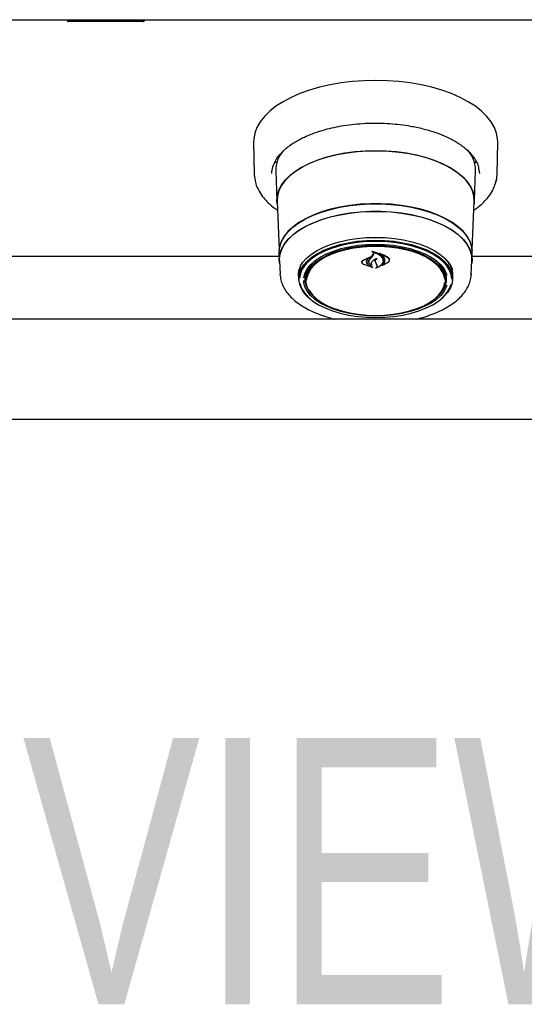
# Model space of a CAD drawing. Header units: inches. Extents: x 42 to 206, y 24 to 147.
# Tile 20 of 47: x 84.13 to 90.44, y 89.61 to 101.92. Entities that reach past the tile are written whole.
import ezdxf

# ---------------------------------------------------------------- set-up
doc = ezdxf.new("R2010")
doc.units = ezdxf.units.IN
doc.header["$LTSCALE"] = 16
doc.header["$MEASUREMENT"] = 0
doc.layers.add('FORMAT', color=7, linetype='Continuous')
doc.styles.add('SLDTEXTSTYLE0', font='TXT', dxfattribs={"width": 0.75})

msp = doc.modelspace()

# ---------------------------------------------------------------- linework, layer by layer
at = {"color": 7, "linetype": 'Continuous', "lineweight": 25}
for p, q in [((69.202, 101.921), (101.202, 101.921)), ((99.699, 101.917), (70.704, 101.917)), ((84.721, 101.917), (84.721, 101.904)), ((84.766, 101.897), (84.728, 101.897)), ((84.96, 101.897), (84.766, 101.897)), ((84.993, 101.897), (84.964, 101.897)), ((85.084, 101.897), (84.993, 101.897)), ((84.998, 101.904), (84.998, 101.917)), ((85.109, 101.897), (85.084, 101.897)), ((85.086, 101.904), (85.086, 101.917)), ((85.389, 101.897), (85.109, 101.897)), ((85.349, 101.904), (85.349, 101.917)), ((85.627, 101.897), (85.389, 101.897)), ((85.674, 101.897), (85.627, 101.897)), ((85.681, 101.904), (85.681, 101.917)), ((87.051, 100.391), (87.059, 99.986)), ((90.095, 99.986), (90.103, 100.391)), ((89.753, 100.261), (89.75, 100.259)), ((87.335, 100.129), (87.32, 100.156)), ((89.833, 100.156), (89.819, 100.13)), ((87.327, 100.032), (87.342, 99.654)), ((89.811, 99.654), (89.827, 100.032)), ((89.827, 100.032), (89.827, 100.044)), ((89.865, 100.058), (89.874, 99.997)), ((87.059, 99.986), (87.072, 99.907)), ((87.344, 99.653), (87.369, 99.041)), ((89.784, 99.041), (89.809, 99.653)), ((87.37, 98.958), (83.033, 98.958)), ((87.368, 99.005), (87.372, 98.911)), ((87.375, 98.911), (87.382, 98.733)), ((88.419, 98.912), (88.511, 98.956)), ((88.42, 98.908), (88.498, 98.945)), ((88.463, 98.895), (88.463, 98.902)), ((88.499, 98.944), (88.471, 98.92)), ((88.49, 98.903), (88.49, 98.894)), ((88.512, 98.955), (88.499, 98.946)), ((88.499, 98.945), (88.499, 98.95)), ((88.5, 98.919), (88.533, 98.955)), ((88.531, 98.962), (88.548, 98.989)), ((88.533, 98.955), (88.55, 98.981)), ((88.538, 99.022), (88.538, 99.013)), ((88.548, 98.989), (88.55, 98.998)), ((88.634, 98.994), (88.634, 98.986)), ((88.67, 98.906), (88.67, 98.908)), ((88.747, 98.913), (88.747, 98.917)), ((89.772, 98.733), (89.779, 98.911)), ((89.781, 98.911), (89.785, 99.005)), ((91.047, 98.958), (89.783, 98.958)), ((88.406, 98.888), (88.406, 98.886)), ((88.542, 98.822), (88.427, 98.859)), ((88.533, 98.825), (88.428, 98.859)), ((88.49, 98.851), (88.534, 98.826)), ((88.491, 98.852), (88.543, 98.823)), ((88.526, 98.852), (88.526, 98.852)), ((88.582, 98.873), (88.573, 98.893)), ((88.584, 98.873), (88.575, 98.891)), ((88.594, 98.85), (88.582, 98.873)), ((88.596, 98.85), (88.584, 98.873)), ((88.596, 98.841), (88.596, 98.852)), ((88.732, 98.885), (88.663, 98.846)), ((88.669, 98.85), (88.669, 98.85)), ((88.73, 98.883), (88.67, 98.85)), ((87.382, 98.724), (87.382, 98.733)), ((87.611, 98.726), (87.612, 98.735)), ((87.613, 98.714), (87.612, 98.724)), ((87.613, 98.714), (87.614, 98.672)), ((87.702, 98.712), (87.706, 98.753)), ((87.702, 98.704), (87.702, 98.712)), ((87.702, 98.704), (87.704, 98.655)), ((89.45, 98.655), (89.452, 98.704)), ((89.539, 98.672), (89.541, 98.714)), ((89.772, 98.745), (89.772, 98.733)), ((99.968, 98.176), (70.435, 98.176)), ((70.342, 96.926), (100.061, 96.926))]:
    msp.add_line(p, q, dxfattribs=at)
at = {"color": 7, "linetype": 'Continuous', "lineweight": 25, "flags": 128}
for points in [[(90.103, 100.391), (90.102, 100.43), (90.089, 100.503), (90.062, 100.574), (90.022, 100.645), (89.968, 100.712), (89.902, 100.777), (89.824, 100.839), (89.734, 100.896), (89.634, 100.949), (89.524, 100.997), (89.405, 101.04), (89.279, 101.076), (89.146, 101.107), (89.009, 101.131), (88.867, 101.148), (88.722, 101.158), (88.577, 101.162), (88.431, 101.158), (88.287, 101.148), (88.145, 101.131), (88.007, 101.107), (87.875, 101.076), (87.748, 101.04), (87.63, 100.997), (87.52, 100.949), (87.42, 100.896), (87.33, 100.839), (87.252, 100.777), (87.185, 100.712), (87.132, 100.645), (87.092, 100.574), (87.065, 100.503), (87.052, 100.43), (87.051, 100.391)], [(87.346, 99.617), (87.342, 99.666), (87.349, 99.732), (87.37, 99.796), (87.404, 99.86), (87.452, 99.921), (87.513, 99.979), (87.586, 100.034), (87.67, 100.085), (87.764, 100.131), (87.867, 100.171), (87.978, 100.206), (88.097, 100.235), (88.22, 100.257), (88.348, 100.273), (88.478, 100.281), (88.61, 100.283), (88.741, 100.278), (88.87, 100.266), (88.996, 100.247), (89.117, 100.221), (89.232, 100.189), (89.339, 100.152), (89.438, 100.108), (89.527, 100.06), (89.606, 100.007), (89.672, 99.951), (89.727, 99.891), (89.768, 99.828), (89.796, 99.764), (89.81, 99.699), (89.81, 99.633), (89.808, 99.617)], [(88.577, 100.282), (88.446, 100.278), (88.316, 100.268), (88.19, 100.251), (88.067, 100.227), (87.951, 100.196), (87.842, 100.16), (87.741, 100.118), (87.649, 100.071), (87.568, 100.02), (87.499, 99.964), (87.441, 99.905), (87.397, 99.843), (87.366, 99.78), (87.348, 99.715), (87.344, 99.653)], [(89.809, 99.653), (89.805, 99.715), (89.788, 99.78), (89.757, 99.843), (89.712, 99.905), (89.655, 99.964), (89.585, 100.02), (89.504, 100.071), (89.413, 100.118), (89.312, 100.16), (89.202, 100.196), (89.086, 100.227), (88.964, 100.251), (88.837, 100.268), (88.708, 100.278), (88.577, 100.282)], [(87.059, 99.986), (87.06, 99.961), (87.069, 99.906)], [(90.067, 99.851), (90.087, 99.917), (90.095, 99.986)], [(89.785, 99.005), (89.785, 99.017), (89.778, 99.082), (89.757, 99.147), (89.722, 99.21), (89.674, 99.271), (89.612, 99.328), (89.539, 99.383), (89.454, 99.432), (89.359, 99.477), (89.255, 99.517), (89.143, 99.551), (89.024, 99.578), (88.9, 99.599), (88.772, 99.613), (88.642, 99.62), (88.511, 99.62), (88.381, 99.613), (88.253, 99.599), (88.129, 99.578), (88.011, 99.551), (87.899, 99.517), (87.794, 99.477), (87.699, 99.432), (87.615, 99.383), (87.541, 99.328), (87.48, 99.271), (87.431, 99.21), (87.396, 99.147), (87.375, 99.082), (87.368, 99.017), (87.368, 99.005)], [(87.371, 99.03), (87.377, 99.081), (87.399, 99.146), (87.434, 99.209), (87.482, 99.269), (87.543, 99.327), (87.616, 99.381), (87.701, 99.431), (87.796, 99.476), (87.9, 99.515), (88.012, 99.549), (88.13, 99.576), (88.254, 99.597), (88.382, 99.611), (88.511, 99.618), (88.642, 99.618), (88.772, 99.611), (88.899, 99.597), (89.023, 99.576), (89.142, 99.549), (89.254, 99.515), (89.358, 99.476), (89.453, 99.431), (89.537, 99.381), (89.61, 99.327), (89.672, 99.269), (89.72, 99.209), (89.755, 99.146), (89.776, 99.081), (89.783, 99.034)], [(87.376, 98.874), (87.372, 98.923), (87.379, 98.988), (87.4, 99.053), (87.435, 99.116), (87.483, 99.176), (87.544, 99.234), (87.618, 99.288), (87.702, 99.338), (87.797, 99.382), (87.901, 99.422), (88.012, 99.456), (88.131, 99.483), (88.254, 99.504), (88.382, 99.518), (88.512, 99.525), (88.642, 99.525), (88.772, 99.518), (88.899, 99.504), (89.023, 99.483), (89.141, 99.456), (89.253, 99.422), (89.357, 99.382), (89.451, 99.338), (89.536, 99.288), (89.609, 99.234), (89.67, 99.176), (89.718, 99.116), (89.753, 99.053), (89.774, 98.988), (89.782, 98.923), (89.778, 98.874)], [(87.375, 98.911), (87.374, 98.923), (87.381, 98.988), (87.402, 99.053), (87.437, 99.115), (87.485, 99.176), (87.546, 99.233), (87.619, 99.287), (87.704, 99.337), (87.798, 99.382), (87.902, 99.421), (88.013, 99.455), (88.132, 99.482), (88.255, 99.503), (88.382, 99.517), (88.512, 99.524), (88.642, 99.524), (88.771, 99.517), (88.898, 99.503), (89.022, 99.482), (89.14, 99.455), (89.252, 99.421), (89.355, 99.382), (89.45, 99.337), (89.534, 99.287), (89.607, 99.233), (89.668, 99.176), (89.716, 99.115), (89.751, 99.053), (89.772, 98.988), (89.779, 98.923), (89.779, 98.911)], [(87.614, 98.682), (87.621, 98.74), (87.642, 98.797), (87.677, 98.853), (87.724, 98.906), (87.784, 98.956), (87.856, 99.001), (87.938, 99.042), (88.03, 99.078), (88.129, 99.108), (88.235, 99.132), (88.346, 99.15), (88.461, 99.16), (88.577, 99.164), (88.693, 99.16), (88.807, 99.15), (88.918, 99.132), (89.024, 99.108), (89.124, 99.078), (89.215, 99.042), (89.297, 99.001), (89.369, 98.956), (89.429, 98.906), (89.477, 98.853), (89.511, 98.797), (89.532, 98.74), (89.539, 98.682), (89.532, 98.624), (89.511, 98.567), (89.477, 98.511), (89.429, 98.458), (89.41, 98.441)], [(88.577, 99.149), (88.462, 99.146), (88.349, 99.135), (88.239, 99.118), (88.134, 99.094), (88.035, 99.065), (87.945, 99.029), (87.863, 98.989), (87.792, 98.943), (87.733, 98.894), (87.686, 98.841), (87.651, 98.787), (87.631, 98.73), (87.624, 98.688)], [(87.632, 98.835), (87.663, 98.883), (87.712, 98.937), (87.773, 98.987), (87.846, 99.034), (87.929, 99.076), (88.022, 99.112), (88.123, 99.142), (88.23, 99.167), (88.343, 99.184), (88.459, 99.195), (88.577, 99.198), (88.695, 99.195), (88.811, 99.184), (88.923, 99.167), (89.031, 99.142), (89.132, 99.112), (89.225, 99.076), (89.308, 99.034), (89.381, 98.987), (89.442, 98.937), (89.49, 98.883), (89.525, 98.827), (89.539, 98.795)], [(89.53, 98.68), (89.523, 98.73), (89.502, 98.787), (89.468, 98.841), (89.421, 98.894), (89.361, 98.943), (89.29, 98.989), (89.209, 99.029), (89.118, 99.065), (89.02, 99.094), (88.915, 99.118), (88.805, 99.135), (88.692, 99.146), (88.577, 99.149)], [(87.679, 98.692), (87.679, 98.692), (87.693, 98.748), (87.721, 98.803), (87.763, 98.855), (87.817, 98.905), (87.884, 98.951), (87.961, 98.992), (88.048, 99.028), (88.143, 99.058), (88.246, 99.082), (88.353, 99.099), (88.464, 99.11), (88.577, 99.114)], [(87.813, 98.452), (87.803, 98.462), (87.757, 98.513), (87.726, 98.567), (87.708, 98.622), (87.704, 98.678), (87.715, 98.734), (87.74, 98.788), (87.778, 98.841), (87.83, 98.89), (87.894, 98.936), (87.969, 98.978), (88.055, 99.014), (88.148, 99.044), (88.249, 99.069), (88.355, 99.086), (88.465, 99.097), (88.577, 99.101)], [(89.44, 98.674), (89.437, 98.696), (89.419, 98.75), (89.387, 98.804), (89.343, 98.854), (89.285, 98.901), (89.216, 98.945), (89.137, 98.983), (89.048, 99.016), (88.952, 99.044), (88.849, 99.064), (88.742, 99.078), (88.632, 99.085), (88.521, 99.085), (88.412, 99.078), (88.305, 99.064), (88.202, 99.044), (88.106, 99.016), (88.017, 98.983), (87.937, 98.945), (87.868, 98.901), (87.811, 98.854), (87.766, 98.804), (87.735, 98.75), (87.717, 98.696), (87.714, 98.671)], [(88.577, 99.114), (88.689, 99.11), (88.8, 99.099), (88.908, 99.082), (89.01, 99.058), (89.105, 99.028), (89.193, 98.992), (89.27, 98.951), (89.336, 98.905), (89.391, 98.855), (89.432, 98.803), (89.46, 98.748), (89.468, 98.725)], [(88.577, 99.101), (88.688, 99.097), (88.798, 99.086), (88.904, 99.069), (89.005, 99.044), (89.099, 99.014), (89.184, 98.978), (89.259, 98.936), (89.323, 98.89), (89.375, 98.841), (89.414, 98.788), (89.439, 98.734), (89.449, 98.678), (89.446, 98.622), (89.428, 98.567), (89.396, 98.513), (89.351, 98.462), (89.34, 98.452)], [(87.954, 98.988), (87.894, 98.956), (87.829, 98.911), (87.775, 98.862), (87.734, 98.81), (87.707, 98.757), (87.693, 98.701), (87.693, 98.646), (87.707, 98.591), (87.734, 98.537), (87.775, 98.485), (87.829, 98.436), (87.858, 98.415)], [(89.296, 98.415), (89.325, 98.436), (89.378, 98.485), (89.419, 98.537), (89.447, 98.591), (89.461, 98.646), (89.461, 98.701), (89.447, 98.757), (89.419, 98.81), (89.378, 98.862), (89.325, 98.911), (89.259, 98.956), (89.199, 98.988)], [(87.612, 98.724), (87.619, 98.782), (87.637, 98.833)], [(89.468, 98.602), (89.46, 98.58), (89.432, 98.525), (89.391, 98.472), (89.336, 98.423), (89.27, 98.377), (89.193, 98.336), (89.105, 98.3), (89.01, 98.27), (88.908, 98.246), (88.8, 98.228), (88.689, 98.218), (88.577, 98.214), (88.464, 98.218), (88.353, 98.228), (88.246, 98.246), (88.143, 98.27), (88.048, 98.3), (87.961, 98.336), (87.884, 98.377), (87.817, 98.423), (87.763, 98.472), (87.721, 98.525), (87.693, 98.58), (87.679, 98.636), (87.677, 98.661)], [(87.693, 98.703), (87.7, 98.659), (87.705, 98.641)], [(89.448, 98.753), (89.452, 98.712), (89.452, 98.704)], [(89.449, 98.641), (89.454, 98.659), (89.46, 98.703)], [(87.629, 98.624), (87.631, 98.615), (87.651, 98.558), (87.686, 98.503), (87.733, 98.451), (87.792, 98.402), (87.863, 98.356), (87.945, 98.316), (88.035, 98.28), (88.134, 98.251), (88.239, 98.227), (88.349, 98.21), (88.462, 98.199), (88.577, 98.196), (88.692, 98.199), (88.805, 98.21), (88.915, 98.227), (89.02, 98.251), (89.118, 98.28), (89.209, 98.316), (89.29, 98.356), (89.361, 98.402), (89.421, 98.451), (89.468, 98.503), (89.502, 98.558), (89.523, 98.615)], [(87.747, 98.535), (87.749, 98.531), (87.787, 98.48), (87.838, 98.43), (87.901, 98.385), (87.976, 98.344), (88.06, 98.308), (88.153, 98.278), (88.253, 98.254), (88.358, 98.237), (88.466, 98.226), (88.577, 98.222)], [(88.577, 98.222), (88.687, 98.226), (88.796, 98.237), (88.901, 98.254), (89.001, 98.278), (89.093, 98.308), (89.178, 98.344), (89.252, 98.385), (89.315, 98.43), (89.367, 98.48), (89.405, 98.531), (89.43, 98.585), (89.44, 98.633)]]:
    msp.add_lwpolyline(points, dxfattribs=at)
at = {"color": 7, "linetype": 'Continuous', "lineweight": 25}
for centre, radius, start, end in [((84.728, 101.904), 0.007, 180, 270), ((85.674, 101.904), 0.007, 270, 0), ((87.701, 100.034), 0.374, 138.946, 180.407), ((89.448, 100.032), 0.379, 1.8464, 41.5066), ((85.734, 101.276), 3.63, 319.6121, 320.4034), ((89.246, 98.716), 0.295, 359.6602, 46.9), ((89.27, 98.724), 0.272, 354.1103, 39.3387), ((87.945, 98.705), 0.332, 183.8865, 232.6751)]:
    msp.add_arc(centre, radius, start, end, dxfattribs=at)
for points, knots in [([(84.998, 101.904), (84.998, 101.904), (84.998, 101.904), (84.998, 101.903), (84.997, 101.902), (84.993, 101.9), (84.98, 101.898), (84.968, 101.897), (84.96, 101.897), (84.96, 101.897)], [0, 0, 0, 0, 0.006716, 0.015378, 0.031451, 0.087429, 0.356269, 0.996271, 1, 1, 1, 1]), ([(85.109, 101.897), (85.109, 101.897), (85.108, 101.897), (85.102, 101.897), (85.094, 101.899), (85.088, 101.901), (85.086, 101.903), (85.086, 101.904), (85.086, 101.904), (85.086, 101.904)], [0, 0, 0, 0, 0.004815, 0.18395, 0.766169, 0.911196, 0.956101, 0.980992, 1, 1, 1, 1]), ([(85.389, 101.897), (85.389, 101.897), (85.381, 101.897), (85.368, 101.898), (85.355, 101.9), (85.35, 101.902), (85.349, 101.903), (85.349, 101.904), (85.349, 101.904), (85.349, 101.904)], [0, 0, 0, 0, 0.003834, 0.62461, 0.907049, 0.966234, 0.983452, 0.992783, 1, 1, 1, 1]), ([(87.292, 100.083), (87.301, 100.107), (87.318, 100.153), (87.362, 100.217), (87.425, 100.288), (87.515, 100.36), (87.626, 100.426), (87.734, 100.476), (87.844, 100.518), (87.963, 100.553), (88.087, 100.582), (88.212, 100.603), (88.346, 100.619), (88.483, 100.628), (88.619, 100.629), (88.753, 100.623), (88.884, 100.611), (89.023, 100.59), (89.167, 100.56), (89.309, 100.518), (89.422, 100.475), (89.506, 100.435), (89.568, 100.402), (89.619, 100.37), (89.662, 100.34), (89.702, 100.308), (89.745, 100.269), (89.791, 100.218), (89.833, 100.156), (89.86, 100.101), (89.864, 100.067), (89.865, 100.058)], [0, 0, 0, 0, 0.04237, 0.079883, 0.111886, 0.167881, 0.216266, 0.248876, 0.285468, 0.326042, 0.359095, 0.394389, 0.431301, 0.467878, 0.503976, 0.539591, 0.574723, 0.609371, 0.654798, 0.699325, 0.740282, 0.767551, 0.791857, 0.813203, 0.832556, 0.85076, 0.875177, 0.905781, 0.942548, 0.985461, 1, 1, 1, 1]), ([(87.279, 99.997), (87.28, 100.025), (87.28, 100.054), (87.292, 100.082), (87.292, 100.083)], [0, 0, 0, 0, 0.985515, 1, 1, 1, 1]), ([(87.072, 99.907), (87.073, 99.896), (87.079, 99.851), (87.115, 99.78), (87.169, 99.699), (87.236, 99.627), (87.295, 99.574), (87.339, 99.545), (87.349, 99.538)], [0, 0, 0, 0, 0.083416, 0.326597, 0.538196, 0.718867, 0.934349, 1, 1, 1, 1]), ([(90.064, 99.844), (90.068, 99.854), (90.09, 99.901), (90.093, 99.949), (90.095, 99.986)], [0, 0, 0, 0, 0.222204, 1, 1, 1, 1]), ([(89.804, 99.537), (89.814, 99.544), (89.84, 99.562), (89.882, 99.596), (89.934, 99.643), (89.989, 99.706), (90.037, 99.774), (90.056, 99.823), (90.064, 99.844)], [0, 0, 0, 0, 0.076771, 0.198388, 0.360725, 0.5639, 0.808025, 1, 1, 1, 1]), ([(88.531, 99.025), (88.531, 99.025), (88.53, 99.025), (88.53, 99.025), (88.53, 99.025), (88.53, 99.026), (88.53, 99.026), (88.531, 99.026), (88.531, 99.026), (88.531, 99.026), (88.531, 99.026), (88.531, 99.026)], [0, 0, 0, 0, 0.122958, 0.245848, 0.370364, 0.495902, 0.620786, 0.743612, 0.86394, 0.982468, 1, 1, 1, 1]), ([(88.531, 99.026), (88.55, 99.021), (88.588, 99.012), (88.634, 98.983), (88.657, 98.957), (88.664, 98.942), (88.665, 98.941)], [0, 0, 0, 0, 0.296384, 0.623257, 0.953009, 1, 1, 1, 1]), ([(88.538, 99.02), (88.538, 99.02), (88.536, 99.022), (88.533, 99.023), (88.531, 99.025)], [0, 0, 0, 0, 0.049887, 1, 1, 1, 1]), ([(88.427, 98.859), (88.422, 98.862), (88.412, 98.868), (88.405, 98.88), (88.403, 98.892), (88.408, 98.903), (88.415, 98.909), (88.419, 98.912)], [0, 0, 0, 0, 0.206317, 0.412583, 0.61997, 0.827569, 1, 1, 1, 1]), ([(88.428, 98.859), (88.423, 98.862), (88.414, 98.867), (88.407, 98.878), (88.405, 98.889), (88.41, 98.9), (88.417, 98.905), (88.42, 98.908)], [0, 0, 0, 0, 0.205659, 0.411397, 0.617777, 0.824282, 1, 1, 1, 1]), ([(88.471, 98.92), (88.467, 98.913), (88.462, 98.904), (88.461, 98.894), (88.461, 98.892)], [0, 0, 0, 0, 0.775744, 1, 1, 1, 1]), ([(88.473, 98.923), (88.469, 98.916), (88.464, 98.906), (88.463, 98.897), (88.463, 98.895)], [0, 0, 0, 0, 0.779129, 1, 1, 1, 1]), ([(88.529, 98.848), (88.522, 98.852), (88.507, 98.859), (88.492, 98.876), (88.486, 98.895), (88.49, 98.912), (88.496, 98.92), (88.499, 98.923)], [0, 0, 0, 0, 0.1990292, 0.4256165, 0.654006, 0.8841002, 1, 1, 1, 1]), ([(88.524, 98.852), (88.518, 98.855), (88.504, 98.863), (88.492, 98.879), (88.488, 98.897), (88.494, 98.911), (88.499, 98.918), (88.5, 98.919)], [0, 0, 0, 0, 0.2112722, 0.4520563, 0.6939002, 0.9365841, 1, 1, 1, 1]), ([(88.499, 98.944), (88.499, 98.944), (88.499, 98.944), (88.499, 98.945), (88.499, 98.945), (88.499, 98.945), (88.499, 98.945), (88.499, 98.945), (88.498, 98.945), (88.498, 98.945), (88.498, 98.945), (88.498, 98.945)], [0, 0, 0, 0, 0.118329, 0.236631, 0.355578, 0.474929, 0.59401, 0.712266, 0.829512, 0.946013, 1, 1, 1, 1]), ([(88.511, 98.956), (88.511, 98.956), (88.511, 98.956), (88.511, 98.956), (88.512, 98.956), (88.512, 98.956), (88.512, 98.956), (88.512, 98.956), (88.512, 98.956), (88.512, 98.955), (88.512, 98.955), (88.512, 98.955)], [0, 0, 0, 0, 0.1132313, 0.2264744, 0.3395849, 0.453555, 0.5691207, 0.6863529, 0.8046002, 0.9227345, 1, 1, 1, 1]), ([(88.589, 98.933), (88.576, 98.926), (88.55, 98.915), (88.535, 98.899), (88.528, 98.891)], [0, 0, 0, 0, 0.554435, 1, 1, 1, 1]), ([(88.582, 98.932), (88.568, 98.925), (88.548, 98.913), (88.535, 98.898), (88.53, 98.893)], [0, 0, 0, 0, 0.641489, 1, 1, 1, 1]), ([(88.54, 99.013), (88.539, 99.014), (88.539, 99.014), (88.539, 99.013), (88.539, 99.013), (88.538, 99.013), (88.538, 99.013), (88.538, 99.013), (88.538, 99.013), (88.538, 99.013), (88.539, 99.012)], [0, 0, 0, 0, 0.125682, 0.251371, 0.377027, 0.503505, 0.631368, 0.760594, 0.890567, 1, 1, 1, 1]), ([(88.55, 98.981), (88.551, 98.985), (88.554, 98.992), (88.55, 99.003), (88.543, 99.009), (88.539, 99.012), (88.539, 99.012)], [0, 0, 0, 0, 0.322031, 0.64419, 0.966616, 1, 1, 1, 1]), ([(88.54, 99.013), (88.558, 99.009), (88.595, 98.998), (88.64, 98.971), (88.656, 98.947), (88.663, 98.936)], [0, 0, 0, 0, 0.321882, 0.666054, 1, 1, 1, 1]), ([(88.573, 98.893), (88.572, 98.899), (88.57, 98.911), (88.577, 98.924), (88.582, 98.93), (88.583, 98.931)], [0, 0, 0, 0, 0.456278, 0.912535, 1, 1, 1, 1]), ([(88.575, 98.891), (88.574, 98.897), (88.572, 98.908), (88.58, 98.922), (88.588, 98.929), (88.591, 98.932)], [0, 0, 0, 0, 0.387704, 0.775509, 1, 1, 1, 1]), ([(88.583, 98.931), (88.583, 98.931), (88.583, 98.931), (88.583, 98.932), (88.583, 98.932), (88.583, 98.932), (88.583, 98.932), (88.582, 98.932), (88.582, 98.932), (88.582, 98.932), (88.582, 98.932)], [0, 0, 0, 0, 0.125277, 0.25053, 0.376217, 0.501413, 0.625215, 0.747359, 0.868327, 1, 1, 1, 1]), ([(88.589, 98.933), (88.59, 98.933), (88.59, 98.933), (88.59, 98.933), (88.59, 98.933), (88.591, 98.933), (88.591, 98.933), (88.591, 98.932), (88.591, 98.932), (88.591, 98.932), (88.591, 98.932), (88.591, 98.932)], [0, 0, 0, 0, 0.119189, 0.238395, 0.35727, 0.476272, 0.595953, 0.716576, 0.837999, 0.959726, 1, 1, 1, 1]), ([(88.622, 98.999), (88.622, 98.999), (88.622, 98.999), (88.622, 98.999), (88.622, 98.999), (88.622, 98.999), (88.622, 99), (88.622, 99), (88.623, 99), (88.623, 99), (88.623, 99), (88.623, 99)], [0, 0, 0, 0, 0.1174, 0.234738, 0.353577, 0.473635, 0.593524, 0.711905, 0.828134, 0.942556, 1, 1, 1, 1]), ([(88.689, 98.89), (88.691, 98.903), (88.693, 98.929), (88.669, 98.967), (88.641, 98.989), (88.623, 98.998), (88.622, 98.999)], [0, 0, 0, 0, 0.324347, 0.648697, 0.972588, 1, 1, 1, 1]), ([(88.623, 99), (88.649, 98.991), (88.69, 98.977), (88.72, 98.956), (88.732, 98.948)], [0, 0, 0, 0, 0.6359906, 1, 1, 1, 1]), ([(88.636, 98.987), (88.635, 98.987), (88.635, 98.987), (88.635, 98.987), (88.635, 98.987), (88.634, 98.987), (88.634, 98.986), (88.634, 98.986), (88.634, 98.986), (88.634, 98.986), (88.634, 98.986), (88.634, 98.986)], [0, 0, 0, 0, 0.116355, 0.232718, 0.349012, 0.465942, 0.584001, 0.703207, 0.823076, 0.942819, 1, 1, 1, 1]), ([(88.691, 98.888), (88.692, 98.9), (88.694, 98.925), (88.673, 98.96), (88.647, 98.978), (88.634, 98.986)], [0, 0, 0, 0, 0.348804, 0.697654, 1, 1, 1, 1]), ([(88.636, 98.987), (88.661, 98.978), (88.696, 98.965), (88.723, 98.947), (88.73, 98.942)], [0, 0, 0, 0, 0.718758, 1, 1, 1, 1]), ([(88.663, 98.936), (88.667, 98.924), (88.673, 98.908), (88.669, 98.892), (88.668, 98.887)], [0, 0, 0, 0, 0.736127, 1, 1, 1, 1]), ([(88.665, 98.941), (88.669, 98.928), (88.675, 98.911), (88.671, 98.894), (88.67, 98.889)], [0, 0, 0, 0, 0.73988, 1, 1, 1, 1]), ([(88.73, 98.942), (88.735, 98.937), (88.744, 98.929), (88.748, 98.913), (88.744, 98.897), (88.735, 98.888), (88.73, 98.883)], [0, 0, 0, 0, 0.249256, 0.498559, 0.748955, 1, 1, 1, 1]), ([(88.732, 98.948), (88.736, 98.943), (88.746, 98.934), (88.75, 98.917), (88.746, 98.899), (88.736, 98.889), (88.732, 98.885)], [0, 0, 0, 0, 0.249695, 0.499307, 0.750821, 1, 1, 1, 1]), ([(87.611, 98.726), (87.612, 98.735), (87.613, 98.762), (87.621, 98.8), (87.637, 98.83), (87.643, 98.842)], [0, 0, 0, 0, 0.229318, 0.68553, 1, 1, 1, 1]), ([(88.461, 98.892), (88.462, 98.886), (88.464, 98.873), (88.477, 98.859), (88.487, 98.853), (88.49, 98.851)], [0, 0, 0, 0, 0.427058, 0.854256, 1, 1, 1, 1]), ([(88.463, 98.895), (88.464, 98.888), (88.466, 98.874), (88.479, 98.86), (88.489, 98.854), (88.491, 98.852)], [0, 0, 0, 0, 0.429095, 0.858259, 1, 1, 1, 1]), ([(88.528, 98.891), (88.525, 98.886), (88.519, 98.876), (88.52, 98.862), (88.524, 98.855), (88.526, 98.852)], [0, 0, 0, 0, 0.407828, 0.815767, 1, 1, 1, 1]), ([(88.53, 98.893), (88.527, 98.887), (88.521, 98.877), (88.522, 98.861), (88.528, 98.853), (88.53, 98.849)], [0, 0, 0, 0, 0.368991, 0.737957, 1, 1, 1, 1]), ([(88.524, 98.852), (88.524, 98.852), (88.524, 98.852), (88.525, 98.852), (88.525, 98.852), (88.525, 98.852), (88.526, 98.852), (88.526, 98.852), (88.526, 98.852), (88.526, 98.852), (88.526, 98.852)], [0, 0, 0, 0, 0.128671, 0.257359, 0.385695, 0.513899, 0.642393, 0.771469, 0.901171, 1, 1, 1, 1]), ([(88.53, 98.849), (88.53, 98.849), (88.531, 98.849), (88.531, 98.849), (88.53, 98.848), (88.53, 98.848), (88.53, 98.848), (88.53, 98.848), (88.529, 98.848), (88.529, 98.848), (88.529, 98.848)], [0, 0, 0, 0, 0.130327, 0.260648, 0.391015, 0.52077, 0.649482, 0.777186, 0.904362, 1, 1, 1, 1]), ([(88.543, 98.823), (88.543, 98.823), (88.543, 98.822), (88.543, 98.822), (88.543, 98.822), (88.543, 98.822), (88.543, 98.822), (88.542, 98.822), (88.542, 98.822), (88.542, 98.822), (88.542, 98.822)], [0, 0, 0, 0, 0.125303, 0.250585, 0.376363, 0.502348, 0.627958, 0.752778, 0.876747, 1, 1, 1, 1]), ([(88.58, 98.815), (88.58, 98.815), (88.579, 98.815), (88.579, 98.815), (88.579, 98.815), (88.579, 98.815), (88.578, 98.815), (88.578, 98.815), (88.578, 98.815), (88.578, 98.816), (88.579, 98.816), (88.579, 98.816)], [0, 0, 0, 0, 0.11853, 0.237069, 0.355476, 0.47419, 0.593593, 0.71377, 0.83447, 0.955209, 1, 1, 1, 1]), ([(88.579, 98.816), (88.581, 98.818), (88.589, 98.822), (88.595, 98.832), (88.597, 98.842), (88.595, 98.848), (88.594, 98.85)], [0, 0, 0, 0, 0.205998, 0.524653, 0.8451, 1, 1, 1, 1]), ([(88.67, 98.889), (88.665, 98.878), (88.655, 98.855), (88.621, 98.83), (88.592, 98.819), (88.58, 98.815)], [0, 0, 0, 0, 0.359986, 0.720088, 1, 1, 1, 1]), ([(88.587, 98.821), (88.59, 98.824), (88.596, 98.829), (88.599, 98.84), (88.597, 98.847), (88.596, 98.85)], [0, 0, 0, 0, 0.292797, 0.676008, 1, 1, 1, 1]), ([(88.668, 98.887), (88.663, 98.877), (88.653, 98.856), (88.622, 98.833), (88.597, 98.824), (88.588, 98.82)], [0, 0, 0, 0, 0.384901, 0.76993, 1, 1, 1, 1]), ([(88.662, 98.847), (88.671, 98.856), (88.683, 98.869), (88.688, 98.885), (88.689, 98.89)], [0, 0, 0, 0, 0.670266, 1, 1, 1, 1]), ([(88.663, 98.846), (88.663, 98.846), (88.663, 98.846), (88.663, 98.846), (88.662, 98.846), (88.662, 98.846), (88.662, 98.846), (88.662, 98.846), (88.662, 98.846), (88.662, 98.846), (88.662, 98.847)], [0, 0, 0, 0, 0.1227842, 0.2455921, 0.3678874, 0.490065, 0.612785, 0.7364739, 0.8611451, 1, 1, 1, 1]), ([(88.669, 98.851), (88.677, 98.86), (88.687, 98.872), (88.691, 98.885), (88.691, 98.888)], [0, 0, 0, 0, 0.7663796, 1, 1, 1, 1]), ([(88.669, 98.851), (88.669, 98.851), (88.669, 98.85), (88.669, 98.85), (88.669, 98.85), (88.669, 98.85), (88.669, 98.85), (88.67, 98.85), (88.67, 98.85), (88.67, 98.85), (88.67, 98.85)], [0, 0, 0, 0, 0.12555, 0.251096, 0.376667, 0.501883, 0.626495, 0.750523, 0.874242, 1, 1, 1, 1]), ([(87.384, 98.722), (87.385, 98.709), (87.387, 98.674), (87.404, 98.617), (87.434, 98.555), (87.476, 98.494), (87.53, 98.437), (87.594, 98.382), (87.67, 98.331), (87.755, 98.285), (87.848, 98.244), (87.95, 98.208), (88.024, 98.186), (88.064, 98.177), (88.068, 98.176)], [0, 0, 0, 0, 0.05478, 0.143647, 0.233377, 0.324821, 0.418159, 0.512987, 0.60867, 0.704666, 0.800587, 0.896323, 0.991854, 1, 1, 1, 1]), ([(89.084, 98.176), (89.095, 98.179), (89.142, 98.189), (89.222, 98.214), (89.322, 98.251), (89.414, 98.293), (89.498, 98.34), (89.572, 98.392), (89.636, 98.449), (89.689, 98.509), (89.73, 98.573), (89.757, 98.639), (89.77, 98.694), (89.771, 98.728), (89.772, 98.738)], [0, 0, 0, 0, 0.026075, 0.119363, 0.212862, 0.306614, 0.400646, 0.494937, 0.589346, 0.683441, 0.776584, 0.868041, 0.957416, 1, 1, 1, 1])]:
    msp.add_open_spline(points, degree=3, knots=knots, dxfattribs=at)

# ---------------------------------------------------------------- texts
at = {"layer": 'FORMAT', "insert": (74.495, 92.938), "char_height": 3.3333, "attachment_point": 1, "style": 'SLDTEXTSTYLE0'}
msp.add_mtext('PLAN VIEW', dxfattribs=at)

doc.saveas('drawing.dxf')
